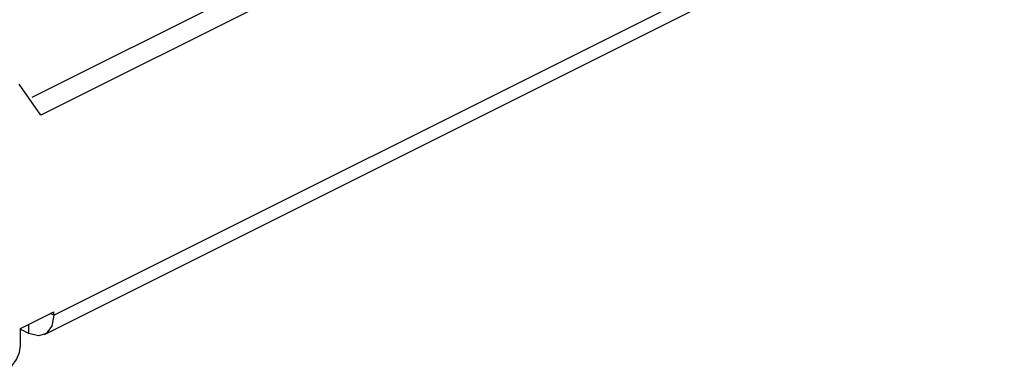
# Paper-space layout '005_EXP_CORICANT_PE_DRAWING_3_1' of a CAD drawing. Header units: millimetres. Extents: x 6 to 413, y 7 to 290.
# Tile 60 of 228: x 224.18 to 228.71, y 59.17 to 60.78. Entities that reach past the tile are written whole.
import ezdxf

# ---------------------------------------------------------------- set-up
doc = ezdxf.new("R2010")
doc.units = ezdxf.units.MM
doc.header["$LTSCALE"] = 23.1
doc.layers.add('FAN_TRAY_L_R_MP_BL13', color=7, linetype='CONTINUOUS')

# ---------------------------------------------------------------- blocks, each defined once
blk = doc.blocks.new('FAN_TRAY_L_R_MP_BL13', base_point=(211.5998, 55.8142))
at = {"layer": 'FAN_TRAY_L_R_MP_BL13', "color": 7, "linetype": 'Continuous'}
for p, q in [((231.6558, 64.1317), (224.2365, 60.422)), ((224.3373, 59.4197), (224.3217, 59.4275)), ((224.2227, 59.3367), (224.2227, 59.378))]:
    blk.add_line(p, q, dxfattribs=at)
at = {"layer": 'FAN_TRAY_L_R_MP_BL13', "color": 3, "linetype": 'Continuous'}
for p, q in [((231.7576, 64.0808), (224.2772, 60.3406)), ((224.3373, 59.4197), (232.2031, 63.3527)), ((224.2952, 59.3321), (232.161, 63.265)), ((224.2772, 60.3406), (224.1776, 60.4835)), ((224.1845, 59.3589), (224.3373, 59.4353)), ((224.3373, 59.4197), (224.3373, 59.4353)), ((224.2227, 59.3367), (224.1833, 59.3564)), ((224.1845, 59.281), (224.1845, 59.3589)), ((224.3037, 59.3373), (224.2952, 59.3322))]:
    blk.add_line(p, q, dxfattribs=at)
for points in [[(224.3373, 59.4197), (224.3285, 59.3703), (224.3037, 59.3373)], [(224.2952, 59.3322), (224.2666, 59.3255), (224.2227, 59.3367)], [(224.1209, 59.1712), (224.1452, 59.1893), (224.1659, 59.2166), (224.1797, 59.2488), (224.1845, 59.281)]]:
    blk.add_lwpolyline(points, dxfattribs=at)

psp = doc.layouts.new('005_EXP_CORICANT_PE_DRAWING_3_1')

# ---------------------------------------------------------------- block references
at = {"layer": 'FAN_TRAY_L_R_MP_BL13'}
psp.add_blockref('FAN_TRAY_L_R_MP_BL13', (211.5998, 55.8142), dxfattribs=at)

doc.saveas('drawing.dxf')
